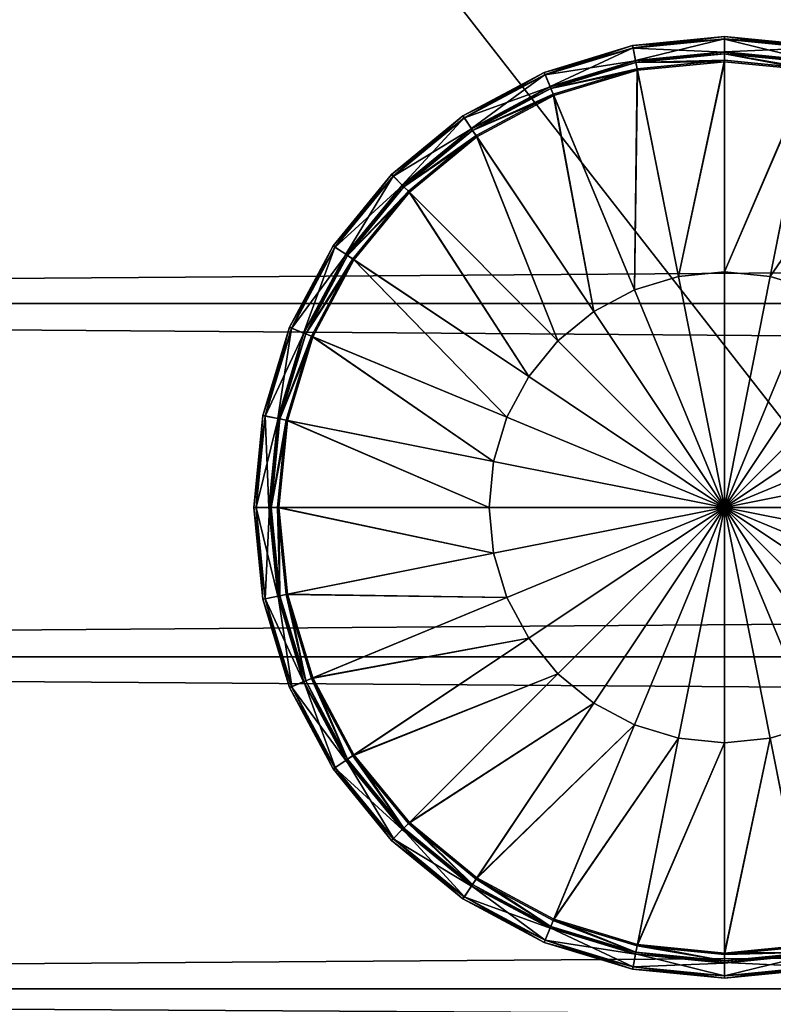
# Model space of a CAD drawing. Header units: millimetres. Extents: x -1220 to 1220, y -575 to 575.
# Tile 60 of 144: x -747 to -734, y 403 to 420. Entities that reach past the tile are written whole.
import ezdxf

# ---------------------------------------------------------------- set-up
doc = ezdxf.new("R2010")
doc.units = ezdxf.units.MM
doc.layers.get('0').update_dxf_attribs({"true_color": 0x5890e1})

msp = doc.modelspace()

# ---------------------------------------------------------------- meshes
at = {"color": 221, "true_color": 0xe5a6d7}
mesh = msp.add_polyface(dxfattribs=at)
corners = [(-410.562, 498.085, 720.889), (-410.25, 498.082, 720.701), (-410.25, 498.526, 720.701), (-410, 0, 711.949), (-410.062, 0, 711.512), (-410.062, 520.874, 711.512), (-410, 520.843, 711.949), (-410.25, 0, 711.199), (-410.25, 520.896, 711.199), (-410.562, 496.539, 720.889), (-411, 496.54, 720.951), (-411, 0, 720.951), (-410.25, 496.536, 720.701), (-410.562, 0, 720.889), (-410, 498.07, 719.951), (-410.062, 498.077, 720.389), (-410.062, 496.531, 720.389), (-410, 496.524, 719.951), (-818.184, 496.54, 720.951), (-411.814, 496.54, 720.951), (-411.814, 498.086, 720.951), (-411.227, 498.086, 720.951), (-411.227, 496.54, 720.951), (-411, 498.086, 720.951), (-410, 498.514, 719.951), (-410.062, 498.521, 720.389), (-410.062, 0, 720.389), (-410.25, 0, 720.701), (-818.183, 0, 720.951), (-411.814, 0, 720.951), (-411.227, 0, 720.951), (-411.227, 520.914, 710.949), (-411, 520.914, 710.949), (-411, 0, 710.949), (-411.227, 0, 710.949), (-410.562, 520.909, 711.012), (-410.562, 0, 711.012), (-818.184, 520.914, 710.949), (-411.814, 520.914, 710.949), (-411.814, 0, 710.949), (-410, 501.429, 719.803), (-410, 523.913, 716.51), (-410, 523.535, 712.035)]
mesh.append_faces([[corners[k] for k in face] for face in [(40, 14, 3), (41, 40, 3), (42, 41, 3)]], dxfattribs={"vtx0": -1, "vtx1": -1, "vtx2": -1, "color": 221})
mesh.append_faces([[corners[k] for k in face] for face in [(42, 3, 6)]], dxfattribs={"vtx0": -1, "vtx2": -1, "color": 221})
mesh.append_faces([[corners[k] for k in face] for face in [(14, 17, 3)]], dxfattribs={"vtx1": -1, "vtx2": -1, "color": 221})
mesh.append_faces([[corners[k] for k in face] for face in [(0, 1, 2), (3, 4, 5), (5, 6, 3), (4, 7, 8), (8, 5, 4), (9, 10, 11), (12, 9, 13), (14, 15, 16), (16, 17, 14), (15, 1, 12), (12, 16, 15), (18, 19, 20), (21, 20, 19), (19, 22, 21), (23, 21, 22), (22, 10, 23), (10, 9, 0), (0, 23, 10), (9, 12, 1), (1, 0, 9), (15, 14, 24), (1, 15, 25), (17, 16, 26), (16, 12, 27), (19, 18, 28), (22, 19, 29), (10, 22, 30), (31, 32, 33), (33, 34, 31), (32, 35, 36), (36, 33, 32), (35, 8, 7), (7, 36, 35), (37, 38, 39), (38, 31, 34), (34, 39, 38)]], dxfattribs={"vtx2": -1, "color": 221})
mesh = msp.add_polyface(dxfattribs=at)
corners = [(-820, 498.514, 719.951), (-820, 498.07, 719.951), (-819.937, 498.077, 720.389), (-819.937, 498.521, 720.389), (-819.75, 498.082, 720.701), (-819, 0, 710.949), (-819.437, 0, 711.012), (-819.437, 520.909, 711.012), (-819, 520.914, 710.949), (-819.75, 0, 711.199), (-819.75, 520.896, 711.199), (-819.937, 496.531, 720.389), (-820, 496.524, 719.951), (-820, 0, 719.951), (-819.75, 496.536, 720.701), (-819.937, 0, 720.389), (-818.739, 498.086, 720.951), (-819, 498.086, 720.951), (-819, 496.54, 720.951), (-818.739, 496.54, 720.951), (-819.437, 498.085, 720.889), (-819.437, 496.539, 720.889), (-411.814, 498.086, 720.951), (-818.184, 498.086, 720.951), (-818.184, 496.54, 720.951), (-818.739, 498.53, 720.951), (-819, 498.53, 720.951), (-819.75, 498.526, 720.701), (-820, 520.843, 711.949), (-820, 0, 711.949), (-819, 0, 720.951), (-819.437, 0, 720.889), (-819.75, 0, 720.701), (-818.739, 0, 720.951), (-819.937, 520.874, 711.512), (-819.937, 0, 711.512), (-818.739, 520.914, 710.949), (-818.184, 520.914, 710.949), (-818.183, 0, 710.949), (-818.739, 0, 710.949), (-411.814, 0, 710.949), (-820, 499.497, 719.921), (-820, 522.53, 711.949)]
mesh.append_faces([[corners[k] for k in face] for face in [(13, 28, 29)]], dxfattribs={"vtx0": -1, "color": 221})
mesh.append_faces([[corners[k] for k in face] for face in [(13, 42, 28)]], dxfattribs={"vtx0": -1, "vtx2": -1, "color": 221})
mesh.append_faces([[corners[k] for k in face] for face in [(12, 1, 41), (13, 12, 42)]], dxfattribs={"vtx1": -1, "vtx2": -1, "color": 221})
mesh.append_faces([[corners[k] for k in face] for face in [(0, 1, 2), (3, 2, 4), (5, 6, 7), (7, 8, 5), (6, 9, 10), (10, 7, 6), (11, 12, 13), (14, 11, 15), (16, 17, 18), (18, 19, 16), (17, 20, 21), (21, 18, 17), (20, 4, 14), (14, 21, 20), (22, 23, 24), (23, 16, 19), (19, 24, 23), (1, 12, 11), (11, 2, 1), (2, 11, 14), (14, 4, 2), (17, 16, 25), (20, 17, 26), (27, 4, 20), (19, 18, 30), (18, 21, 31), (21, 14, 32), (24, 19, 33), (28, 34, 35), (35, 29, 28), (34, 10, 9), (9, 35, 34), (36, 37, 38), (38, 39, 36), (8, 36, 39), (39, 5, 8), (40, 38, 37)]], dxfattribs={"vtx2": -1, "color": 221})
at = {"color": 196, "true_color": 0x390888}
mesh = msp.add_polyface(dxfattribs=at)
corners = [(0, 0, 698.95), (-1178, 0, 698.95), (-1178, 483.003, 698.95), (0, 483.003, 698.95), (0, 503.003, 710.951), (-1178, 503.003, 710.951), (-1178, 487.003, 710.951), (0, 487.003, 710.951), (0, 505.003, 700.95), (-1178, 505.003, 700.95), (-1178, 505.003, 708.951), (0, 505.003, 708.951), (0, 503.003, 698.95), (0, 487.003, 698.95), (-1178, 487.003, 698.95), (-1178, 503.003, 698.95), (0, 0, 710.951), (0, 483.003, 710.951), (-1178, 483.003, 710.951), (-1178, 0, 710.951), (-1178, 484.003, 698.95), (0, 484.003, 698.95), (-1178, 485.003, 698.95), (0, 485.003, 698.95), (0, 503.878, 710.826), (-1178, 503.878, 710.826), (0, 504.503, 710.451), (-1178, 504.503, 710.451), (-1178, 486.003, 710.951), (0, 486.003, 710.951), (-1178, 485.003, 710.951), (0, 485.003, 710.951), (0, 504.878, 700.075), (-1178, 504.878, 700.075), (0, 504.503, 699.45), (-1178, 504.503, 699.45), (-1178, 504.878, 709.826), (0, 504.878, 709.826), (-1178.964, 504.914, 708.951), (-1178, 503.878, 699.075), (0, 503.878, 699.075), (0, 486.003, 698.95), (-1178, 486.003, 698.95), (0, 484.003, 710.951), (-1178, 484.003, 710.951)]
mesh.append_faces([[corners[k] for k in face] for face in [(0, 1, 2), (2, 3, 0), (4, 5, 6), (6, 7, 4), (8, 9, 10), (10, 11, 8), (12, 13, 14), (14, 15, 12), (16, 17, 18), (18, 19, 16), (2, 20, 21), (21, 3, 2), (20, 22, 23), (23, 21, 20), (4, 24, 25), (25, 5, 4), (24, 26, 27), (27, 25, 24), (6, 28, 29), (29, 7, 6), (28, 30, 31), (31, 29, 28), (8, 32, 33), (33, 9, 8), (32, 34, 35), (35, 33, 32), (10, 36, 37), (37, 11, 10), (36, 27, 26), (26, 37, 36), (38, 10, 9), (15, 39, 40), (40, 12, 15), (39, 35, 34), (34, 40, 39), (13, 41, 42), (42, 14, 13), (41, 23, 22), (22, 42, 41), (17, 43, 44), (44, 18, 17), (43, 31, 30), (30, 44, 43)]], dxfattribs={"vtx2": -1, "color": 196})
at = {"color": 221, "true_color": 0xe5a6d7}
mesh = msp.add_polyface(dxfattribs=at)
corners = [(-818.739, 0, 720.951), (-819, 0, 720.951), (-819, -496.536, 720.951), (-819.437, 0, 720.889), (-819.437, -496.535, 720.889), (-819.75, 0, 720.701), (-819.75, -496.532, 720.701), (-410, 0, 719.951), (-410.062, 0, 720.389), (-410.062, -496.527, 720.389), (-410.25, 0, 720.701), (-410.25, -496.532, 720.701), (-411.814, 0, 720.951), (-818.183, 0, 720.951), (-818.183, -496.536, 720.951), (-818.739, -496.536, 720.951), (-411.227, 0, 720.951), (-411.814, -496.536, 720.951), (-411, 0, 720.951), (-411.227, -496.536, 720.951), (-411.227, 0, 710.949), (-411, 0, 710.949), (-411, -520.909, 710.949), (-410.562, 0, 711.012), (-410.562, -520.905, 711.012), (-410.25, 0, 711.199), (-410.25, -520.892, 711.199), (-820, 0, 711.949), (-819.937, 0, 711.512), (-819.937, -520.87, 711.512), (-819.75, 0, 711.199), (-819.75, -520.892, 711.199), (-818.739, 0, 710.949), (-818.183, 0, 710.949), (-818.184, -520.909, 710.949), (-819, 0, 710.949), (-818.739, -520.909, 710.949), (-411.814, 0, 710.949), (-411.814, -520.909, 710.949), (-410.562, 0, 720.889), (-410.562, 496.539, 720.889), (-410.25, 496.536, 720.701), (-820, 0, 719.951), (-819.937, 0, 720.389), (-819.937, 496.531, 720.389), (-819.75, 496.536, 720.701), (-410, -520.839, 711.949), (-410, 0, 711.949), (-818.739, 496.54, 720.951), (-819, 496.54, 720.951), (-819.437, 496.539, 720.889), (-410, 496.524, 719.951), (-410.062, 496.531, 720.389), (-411.814, 496.54, 720.951), (-818.184, 496.54, 720.951), (-411.227, 496.54, 720.951), (-411, 496.54, 720.951), (-819.437, 0, 711.012), (-819, -520.909, 710.949), (-819.437, -520.905, 711.012), (-410.062, 0, 711.512), (-410.062, -520.87, 711.512), (-411, -496.536, 720.951), (-410.562, -496.535, 720.889), (-820, -496.52, 719.951), (-819.937, -496.527, 720.389)]
mesh.append_faces([[corners[k] for k in face] for face in [(7, 46, 47)]], dxfattribs={"vtx0": -1, "color": 221})
mesh.append_faces([[corners[k] for k in face] for face in [(0, 1, 2), (1, 3, 4), (3, 5, 6), (7, 8, 9), (8, 10, 11), (12, 13, 14), (13, 0, 15), (16, 12, 17), (18, 16, 19), (20, 21, 22), (21, 23, 24), (23, 25, 26), (27, 28, 29), (28, 30, 31), (32, 33, 34), (35, 32, 36), (33, 37, 38), (18, 39, 40), (39, 10, 41), (42, 43, 44), (43, 5, 45), (1, 0, 48), (3, 1, 49), (5, 3, 50), (8, 7, 51), (10, 8, 52), (13, 12, 53), (0, 13, 54), (12, 16, 55), (16, 18, 56), (57, 35, 58), (30, 57, 59), (60, 47, 46), (25, 60, 61), (39, 18, 62), (10, 39, 63), (43, 42, 64), (5, 43, 65), (64, 42, 27), (51, 7, 47)]], dxfattribs={"vtx2": -1, "color": 221})
at = {"color": 196, "true_color": 0x390888}
mesh = msp.add_polyface(dxfattribs=at)
corners = [(-864.268, -2.605, 184.421), (-864.268, 2.605, 184.421), (0, 2.605, 184.421), (-864.268, 7.5, 182.639), (0, 7.5, 182.639), (-864.268, 11.491, 179.291), (0, 11.491, 179.291), (-864.268, 14.095, 174.779), (0, 14.095, 174.779), (-864.268, 15, 169.649), (0, 15, 169.649), (-864.268, 14.095, 164.519), (0, 14.095, 164.519), (-864.268, 11.491, 160.007), (0, 11.491, 160.007), (-864.268, 7.5, 156.658), (0, 7.5, 156.658), (-864.268, 2.605, 154.877), (0, 2.605, 154.877), (-808.058, 394.469, 680.709), (-808.058, 395.524, 686.694), (0, 395.524, 686.694), (-808.058, 425.375, 691.957), (-808.058, 428.414, 686.694), (0, 428.414, 686.694), (-808.058, 429.469, 680.709), (0, 429.469, 680.709), (-808.058, 428.414, 674.723), (0, 428.414, 674.723), (-808.058, 425.375, 669.46), (0, 425.375, 669.46), (-816.692, 394.469, 680.709), (-808.058, 398.563, 691.957), (-816.692, 395.524, 686.694), (-816.692, 398.563, 691.957), (-816.692, 403.219, 695.864), (-808.058, 403.219, 695.864), (-808.058, 408.93, 697.943), (-808.058, 415.008, 697.943), (-816.692, 408.93, 697.943), (-816.692, 415.008, 697.943), (-816.692, 420.719, 695.864), (-808.058, 420.719, 695.864), (-816.692, 425.375, 691.957), (-816.691, 428.414, 686.694), (-816.692, 429.469, 680.709), (-816.691, 428.414, 674.723), (-816.692, 425.375, 669.46), (-816.692, 420.719, 665.553), (-808.058, 420.719, 665.553), (-816.692, 415.008, 663.475), (-808.058, 415.008, 663.475), (-808.058, 408.93, 663.475), (-808.058, 403.219, 665.553), (-816.692, 408.93, 663.475), (-816.692, 403.219, 665.553), (-816.692, 398.563, 669.46), (-808.058, 398.563, 669.46), (-808.058, 395.524, 674.723), (-816.692, 395.524, 674.723)]
mesh.append_faces([[corners[k] for k in face] for face in [(0, 1, 2), (1, 3, 4), (3, 5, 6), (5, 7, 8), (7, 9, 10), (9, 11, 12), (11, 13, 14), (13, 15, 16), (15, 17, 18), (19, 20, 21), (22, 23, 24), (23, 25, 26), (25, 27, 28), (27, 29, 30), (20, 19, 31), (32, 20, 33), (34, 35, 36), (36, 32, 34), (37, 36, 35), (38, 37, 39), (40, 41, 42), (42, 38, 40), (41, 43, 22), (22, 42, 41), (43, 44, 23), (23, 22, 43), (25, 23, 44), (27, 25, 45), (46, 47, 29), (29, 27, 46), (47, 48, 49), (49, 29, 47), (48, 50, 51), (51, 49, 48), (52, 51, 50), (53, 52, 54), (55, 56, 57), (57, 53, 55), (58, 57, 56), (19, 58, 59)]], dxfattribs={"vtx2": -1, "color": 196})
mesh = msp.add_polyface(dxfattribs=at)
corners = [(0, 7.5, 182.639), (0, 2.605, 184.421), (-864.268, 2.605, 184.421), (0, 11.491, 179.291), (-864.268, 7.5, 182.639), (0, 14.095, 174.779), (-864.268, 11.491, 179.291), (0, 15, 169.649), (-864.268, 14.095, 174.779), (0, 14.095, 164.519), (-864.268, 15, 169.649), (0, 11.491, 160.007), (-864.268, 14.095, 164.519), (0, 7.5, 156.658), (-864.268, 11.491, 160.007), (0, 2.605, 154.877), (-864.268, 7.5, 156.658), (0, -2.605, 154.877), (-864.268, 2.605, 154.877), (0, 395.524, 686.694), (0, 394.469, 680.709), (-808.058, 394.469, 680.709), (-808.058, 395.524, 686.694), (-808.058, 398.563, 691.957), (0, 398.563, 691.957), (-808.058, 403.219, 695.864), (0, 403.219, 695.864), (-808.058, 408.93, 697.943), (0, 408.93, 697.943), (-808.058, 415.008, 697.943), (0, 415.008, 697.943), (-808.058, 420.719, 695.864), (0, 420.719, 695.864), (-808.058, 425.375, 691.957), (0, 425.375, 691.957), (0, 428.414, 686.694), (0, 429.469, 680.709), (-808.058, 428.414, 686.694), (0, 428.414, 674.723), (-808.058, 429.469, 680.709), (0, 425.375, 669.46), (-808.058, 428.414, 674.723), (-808.058, 425.375, 669.46), (-808.058, 420.719, 665.553), (0, 420.719, 665.553), (-808.058, 415.008, 663.475), (0, 415.008, 663.475), (-808.058, 408.93, 663.475), (0, 408.93, 663.475), (-808.058, 403.219, 665.553), (0, 403.219, 665.553), (-808.058, 398.563, 669.46), (0, 398.563, 669.46), (-808.058, 395.524, 674.723), (0, 395.524, 674.723)]
mesh.append_faces([[corners[k] for k in face] for face in [(0, 1, 2), (3, 0, 4), (5, 3, 6), (7, 5, 8), (9, 7, 10), (11, 9, 12), (13, 11, 14), (15, 13, 16), (17, 15, 18), (19, 20, 21), (22, 23, 24), (24, 19, 22), (23, 25, 26), (26, 24, 23), (25, 27, 28), (28, 26, 25), (27, 29, 30), (30, 28, 27), (29, 31, 32), (32, 30, 29), (31, 33, 34), (34, 32, 31), (35, 34, 33), (36, 35, 37), (38, 36, 39), (40, 38, 41), (42, 43, 44), (44, 40, 42), (43, 45, 46), (46, 44, 43), (45, 47, 48), (48, 46, 45), (47, 49, 50), (50, 48, 47), (49, 51, 52), (52, 50, 49), (51, 53, 54), (54, 52, 51), (53, 21, 20), (20, 54, 53)]], dxfattribs={"vtx2": -1, "color": 196})
at = {"color": 31, "true_color": 0xe4b899}
mesh = msp.add_polyface(dxfattribs=at)
corners = [(-735.79, 415.471, 697.35), (-736.5, 419.041, 697.35), (-735, 419.189, 697.35), (-735, 415.548, 697.35), (-736.549, 415.24, 697.35), (-737.943, 418.604, 697.35), (-737.249, 414.866, 697.35), (-739.272, 417.893, 697.35), (-736.58, 419.442, 697.65), (-736.58, 419.442, 697.708), (-735, 419.598, 697.708), (-735, 419.598, 697.65), (-738.099, 418.981, 697.65), (-738.099, 418.981, 697.708), (-736.521, 419.148, 698.97), (-736.495, 419.017, 698.97), (-735, 419.164, 698.97), (-735, 419.297, 698.97), (-737.984, 418.704, 698.97), (-737.933, 418.581, 698.97), (-739.332, 417.983, 698.97), (-736.527, 419.178, 697.381), (-735, 419.328, 697.381), (-735, 419.297, 697.35), (-736.521, 419.148, 697.35), (-737.996, 418.732, 697.381), (-737.984, 418.704, 697.35), (-736.572, 419.403, 698.709), (-735, 419.558, 698.709), (-735, 419.598, 698.67), (-736.58, 419.442, 698.67), (-738.084, 418.944, 698.709), (-738.099, 418.981, 698.67), (-735.79, 415.471, 698.97), (-735, 415.548, 698.97), (-736.549, 415.24, 698.97), (-739.258, 417.873, 698.97), (-737.249, 414.866, 698.97), (-735, 419.335, 698.932), (-736.528, 419.184, 698.932), (-737.998, 418.739, 698.932), (-735, 419.598, 698.598), (-736.58, 419.442, 698.598), (-738.099, 418.981, 698.598), (-735, 419.553, 697.606), (-736.571, 419.398, 697.606), (-738.082, 418.94, 697.606), (-739.332, 417.983, 697.35)]
mesh.append_faces([[corners[k] for k in face] for face in [(0, 1, 2), (2, 3, 0), (4, 5, 1), (1, 0, 4), (6, 7, 5), (8, 9, 10), (10, 11, 8), (12, 13, 9), (9, 8, 12), (14, 15, 16), (16, 17, 14), (18, 19, 15), (15, 14, 18), (19, 18, 20), (21, 22, 23), (23, 24, 21), (25, 21, 24), (24, 26, 25), (27, 28, 29), (29, 30, 27), (31, 27, 30), (30, 32, 31), (33, 34, 16), (16, 15, 33), (35, 33, 15), (15, 19, 35), (19, 36, 37), (14, 17, 38), (38, 39, 14), (18, 14, 39), (39, 40, 18), (39, 38, 28), (28, 27, 39), (40, 39, 27), (27, 31, 40), (30, 29, 41), (41, 42, 30), (32, 30, 42), (42, 43, 32), (42, 41, 10), (10, 9, 42), (43, 42, 9), (9, 13, 43), (8, 11, 44), (44, 45, 8), (12, 8, 45), (45, 46, 12), (45, 44, 22), (22, 21, 45), (46, 45, 21), (21, 25, 46), (24, 23, 2), (2, 1, 24), (26, 24, 1), (1, 5, 26), (47, 26, 5)]], dxfattribs={"vtx2": -1, "color": 31})
mesh = msp.add_polyface(dxfattribs=at)
corners = [(-733.45, 415.24, 697.35), (-732.057, 418.604, 697.35), (-730.727, 417.893, 697.35), (-734.21, 415.471, 697.35), (-733.5, 419.041, 697.35), (-735, 415.548, 697.35), (-735, 419.189, 697.35), (-733.42, 419.442, 697.65), (-733.42, 419.442, 697.708), (-731.901, 418.981, 697.708), (-731.901, 418.981, 697.65), (-735, 419.598, 697.65), (-735, 419.598, 697.708), (-732.016, 418.704, 698.97), (-732.066, 418.581, 698.97), (-730.741, 417.873, 698.97), (-733.478, 419.148, 698.97), (-733.504, 419.017, 698.97), (-735, 419.297, 698.97), (-735, 419.164, 698.97), (-733.472, 419.178, 697.381), (-732.004, 418.732, 697.381), (-732.016, 418.704, 697.35), (-733.478, 419.148, 697.35), (-735, 419.328, 697.381), (-735, 419.297, 697.35), (-733.428, 419.403, 698.709), (-731.916, 418.944, 698.709), (-731.901, 418.981, 698.67), (-733.42, 419.442, 698.67), (-735, 419.558, 698.709), (-735, 419.598, 698.67), (-733.45, 415.24, 698.97), (-734.21, 415.471, 698.97), (-735, 415.548, 698.97), (-732.001, 418.739, 698.932), (-733.471, 419.184, 698.932), (-735, 419.335, 698.932), (-731.901, 418.981, 698.598), (-733.42, 419.442, 698.598), (-735, 419.598, 698.598), (-731.918, 418.94, 697.606), (-733.429, 419.398, 697.606), (-735, 419.553, 697.606)]
mesh.append_faces([[corners[k] for k in face] for face in [(0, 1, 2), (3, 4, 1), (1, 0, 3), (5, 6, 4), (4, 3, 5), (7, 8, 9), (9, 10, 7), (11, 12, 8), (8, 7, 11), (13, 14, 15), (16, 17, 14), (14, 13, 16), (18, 19, 17), (17, 16, 18), (20, 21, 22), (22, 23, 20), (24, 20, 23), (23, 25, 24), (26, 27, 28), (28, 29, 26), (30, 26, 29), (29, 31, 30), (15, 14, 32), (33, 32, 14), (14, 17, 33), (34, 33, 17), (17, 19, 34), (16, 13, 35), (35, 36, 16), (18, 16, 36), (36, 37, 18), (36, 35, 27), (27, 26, 36), (37, 36, 26), (26, 30, 37), (29, 28, 38), (38, 39, 29), (31, 29, 39), (39, 40, 31), (39, 38, 9), (9, 8, 39), (40, 39, 8), (8, 12, 40), (7, 10, 41), (41, 42, 7), (11, 7, 42), (42, 43, 11), (42, 41, 21), (21, 20, 42), (43, 42, 20), (20, 24, 43), (2, 1, 22), (23, 22, 1), (1, 4, 23), (25, 23, 4), (4, 6, 25)]], dxfattribs={"vtx2": -1, "color": 31})
mesh = msp.add_polyface(dxfattribs=at)
corners = [(-739.499, 418.233, 697.65), (-739.499, 418.233, 697.708), (-738.099, 418.981, 697.708), (-738.099, 418.981, 697.65), (-740.726, 417.226, 697.65), (-740.726, 417.226, 697.708), (-741.733, 415.998, 697.65), (-741.733, 415.998, 697.708), (-739.332, 417.983, 698.97), (-739.258, 417.873, 698.97), (-737.933, 418.581, 698.97), (-740.514, 417.013, 698.97), (-740.42, 416.919, 698.97), (-741.484, 415.832, 698.97), (-739.349, 418.009, 697.381), (-737.996, 418.732, 697.381), (-737.984, 418.704, 697.35), (-739.332, 417.983, 697.35), (-740.536, 417.035, 697.381), (-740.514, 417.013, 697.35), (-741.509, 415.849, 697.381), (-739.477, 418.2, 698.709), (-738.084, 418.944, 698.709), (-738.099, 418.981, 698.67), (-739.499, 418.233, 698.67), (-740.698, 417.197, 698.709), (-740.726, 417.226, 698.67), (-741.7, 415.976, 698.709), (-737.984, 418.704, 698.97), (-737.998, 418.739, 698.932), (-739.353, 418.014, 698.932), (-740.541, 417.04, 698.932), (-741.515, 415.853, 698.932), (-738.099, 418.981, 698.598), (-739.499, 418.233, 698.598), (-740.726, 417.226, 698.598), (-741.733, 415.998, 698.67), (-741.733, 415.998, 698.598), (-738.082, 418.94, 697.606), (-739.474, 418.196, 697.606), (-740.695, 417.194, 697.606), (-741.696, 415.974, 697.606), (-737.943, 418.604, 697.35), (-739.272, 417.893, 697.35), (-740.437, 416.937, 697.35), (-741.484, 415.832, 697.35)]
mesh.append_faces([[corners[k] for k in face] for face in [(0, 1, 2), (2, 3, 0), (4, 5, 1), (1, 0, 4), (6, 7, 5), (5, 4, 6), (8, 9, 10), (11, 12, 9), (9, 8, 11), (12, 11, 13), (14, 15, 16), (16, 17, 14), (18, 14, 17), (17, 19, 18), (20, 18, 19), (21, 22, 23), (23, 24, 21), (25, 21, 24), (24, 26, 25), (27, 25, 26), (8, 28, 29), (29, 30, 8), (11, 8, 30), (30, 31, 11), (13, 11, 31), (30, 29, 22), (22, 21, 30), (31, 30, 21), (21, 25, 31), (32, 31, 25), (24, 23, 33), (33, 34, 24), (26, 24, 34), (34, 35, 26), (36, 26, 35), (35, 37, 36), (34, 33, 2), (2, 1, 34), (35, 34, 1), (1, 5, 35), (37, 35, 5), (5, 7, 37), (0, 3, 38), (38, 39, 0), (4, 0, 39), (39, 40, 4), (6, 4, 40), (39, 38, 15), (15, 14, 39), (40, 39, 14), (14, 18, 40), (41, 40, 18), (42, 43, 17), (19, 17, 43), (43, 44, 19), (45, 19, 44)]], dxfattribs={"vtx2": -1, "color": 31})
mesh = msp.add_polyface(dxfattribs=at)
corners = [(-735, 411.499, 697.35), (-735.79, 415.471, 697.35), (-735, 415.548, 697.35), (-736.549, 415.24, 697.35), (-737.249, 414.866, 697.35), (-737.863, 414.362, 697.35), (-738.366, 413.749, 697.35), (-738.741, 413.049, 697.35), (-738.971, 412.289, 697.35), (-739.049, 411.499, 697.35), (-737.943, 418.604, 697.35), (-740.437, 416.937, 697.35), (-739.272, 417.893, 697.35), (-741.394, 415.771, 697.35), (-742.104, 414.442, 697.35), (-742.542, 412.999, 697.35), (-742.69, 411.499, 697.35), (-741.484, 415.832, 698.97), (-741.373, 415.758, 698.97), (-740.42, 416.919, 698.97), (-742.204, 414.483, 698.97), (-742.082, 414.433, 698.97), (-735, 411.499, 698.97), (-735, 415.548, 698.97), (-735.79, 415.471, 698.97), (-736.549, 415.24, 698.97), (-737.249, 414.866, 698.97), (-737.863, 414.362, 698.97), (-738.366, 413.749, 698.97), (-738.741, 413.049, 698.97), (-738.971, 412.289, 698.97), (-739.049, 411.499, 698.97), (-740.514, 417.013, 697.35), (-741.484, 415.832, 697.35), (-741.509, 415.849, 697.381), (-742.233, 414.495, 697.381), (-740.726, 417.226, 698.67), (-741.733, 415.998, 698.67), (-741.7, 415.976, 698.709), (-742.445, 414.583, 698.709), (-737.933, 418.581, 698.97), (-739.258, 417.873, 698.97), (-742.518, 412.995, 698.97), (-742.665, 411.499, 698.97), (-740.541, 417.04, 698.932), (-741.515, 415.853, 698.932), (-740.698, 417.197, 698.709), (-742.239, 414.498, 698.932), (-740.695, 417.194, 697.606), (-741.696, 415.974, 697.606), (-741.733, 415.998, 697.65), (-742.482, 414.598, 697.65), (-740.536, 417.035, 697.381), (-742.44, 414.581, 697.606), (-742.204, 414.483, 697.35)]
mesh.append_faces([[corners[k] for k in face] for face in [(0, 1, 2), (0, 3, 1), (0, 4, 3), (0, 5, 4), (0, 6, 5), (0, 7, 6), (0, 8, 7), (0, 9, 8), (22, 23, 24), (22, 24, 25), (22, 25, 26), (22, 26, 27), (22, 27, 28), (22, 28, 29), (22, 29, 30), (22, 30, 31)]], dxfattribs={"color": 31})
mesh.append_faces([[corners[k] for k in face] for face in [(10, 3, 4), (5, 11, 12), (12, 4, 5), (6, 13, 11), (11, 5, 6), (7, 14, 13), (13, 6, 7), (8, 15, 14), (14, 7, 8), (9, 16, 15), (15, 8, 9), (17, 18, 19), (20, 21, 18), (18, 17, 20), (32, 33, 34), (35, 34, 33), (36, 37, 38), (39, 38, 37), (26, 25, 40), (27, 26, 41), (41, 19, 27), (28, 27, 19), (19, 18, 28), (29, 28, 18), (18, 21, 29), (30, 29, 21), (21, 42, 30), (31, 30, 42), (42, 43, 31), (44, 45, 17), (20, 17, 45), (46, 38, 45), (47, 45, 38), (48, 49, 50), (51, 50, 49), (52, 34, 49), (53, 49, 34), (11, 13, 33), (54, 33, 13), (13, 14, 54)]], dxfattribs={"vtx2": -1, "color": 31})
mesh = msp.add_polyface(dxfattribs=at)
corners = [(-735, 411.499, 697.35), (-731.028, 412.289, 697.35), (-730.951, 411.499, 697.35), (-731.259, 413.049, 697.35), (-731.633, 413.749, 697.35), (-732.137, 414.362, 697.35), (-732.75, 414.866, 697.35), (-733.45, 415.24, 697.35), (-734.21, 415.471, 697.35), (-735, 415.548, 697.35), (-727.458, 412.999, 697.35), (-727.31, 411.499, 697.35), (-727.895, 414.442, 697.35), (-728.606, 415.771, 697.35), (-729.562, 416.937, 697.35), (-730.727, 417.893, 697.35), (-728.266, 415.998, 697.708), (-728.266, 415.998, 697.65), (-729.273, 417.226, 697.65), (-728.516, 415.832, 698.97), (-728.626, 415.758, 698.97), (-727.918, 414.433, 698.97), (-727.795, 414.483, 698.97), (-729.485, 417.013, 698.97), (-735, 411.499, 698.97), (-730.951, 411.499, 698.97), (-731.028, 412.289, 698.97), (-731.259, 413.049, 698.97), (-731.633, 413.749, 698.97), (-732.137, 414.362, 698.97), (-732.75, 414.866, 698.97), (-733.45, 415.24, 698.97), (-734.21, 415.471, 698.97), (-735, 415.548, 698.97), (-727.795, 414.483, 697.35), (-728.516, 415.832, 697.35), (-728.49, 415.849, 697.381), (-729.464, 417.035, 697.381), (-727.518, 414.598, 698.67), (-728.266, 415.998, 698.67), (-728.299, 415.976, 698.709), (-729.302, 417.197, 698.709), (-727.334, 411.499, 698.97), (-727.482, 412.995, 698.97), (-729.58, 416.919, 698.97), (-730.741, 417.873, 698.97), (-727.76, 414.498, 698.932), (-728.484, 415.853, 698.932), (-727.555, 414.583, 698.709), (-729.459, 417.04, 698.932), (-729.273, 417.226, 698.67), (-728.266, 415.998, 698.598), (-727.559, 414.581, 697.606), (-728.303, 415.974, 697.606), (-727.767, 414.495, 697.381), (-729.305, 417.194, 697.606), (-729.485, 417.013, 697.35)]
mesh.append_faces([[corners[k] for k in face] for face in [(0, 1, 2), (0, 3, 1), (0, 4, 3), (0, 5, 4), (0, 6, 5), (0, 7, 6), (0, 8, 7), (0, 9, 8), (24, 25, 26), (24, 26, 27), (24, 27, 28), (24, 28, 29), (24, 29, 30), (24, 30, 31), (24, 31, 32), (24, 32, 33)]], dxfattribs={"color": 31})
mesh.append_faces([[corners[k] for k in face] for face in [(1, 10, 11), (11, 2, 1), (3, 12, 10), (10, 1, 3), (4, 13, 12), (12, 3, 4), (5, 14, 13), (13, 4, 5), (14, 5, 6), (15, 6, 7), (16, 17, 18), (19, 20, 21), (21, 22, 19), (20, 19, 23), (34, 35, 36), (37, 36, 35), (38, 39, 40), (41, 40, 39), (26, 25, 42), (42, 43, 26), (27, 26, 43), (43, 21, 27), (28, 27, 21), (21, 20, 28), (29, 28, 20), (20, 44, 29), (30, 29, 44), (31, 30, 45), (46, 47, 19), (23, 19, 47), (48, 40, 47), (49, 47, 40), (50, 39, 51), (52, 53, 17), (18, 17, 53), (54, 36, 53), (55, 53, 36), (35, 34, 12), (12, 13, 35), (56, 35, 13)]], dxfattribs={"vtx2": -1, "color": 31})
mesh = msp.add_polyface(dxfattribs=at)
corners = [(-742.482, 414.598, 697.65), (-742.482, 414.598, 697.708), (-741.733, 415.998, 697.708), (-741.733, 415.998, 697.65), (-742.943, 413.079, 697.65), (-742.943, 413.079, 697.708), (-743.098, 411.499, 697.65), (-743.098, 411.499, 697.708), (-742.648, 413.021, 698.97), (-742.518, 412.995, 698.97), (-742.082, 414.433, 698.97), (-742.204, 414.483, 698.97), (-742.798, 411.499, 698.97), (-742.665, 411.499, 698.97), (-741.484, 415.832, 697.35), (-742.204, 414.483, 697.35), (-742.233, 414.495, 697.381), (-742.678, 413.027, 697.381), (-742.648, 413.021, 697.35), (-742.828, 411.499, 697.381), (-742.798, 411.499, 697.35), (-741.733, 415.998, 698.67), (-742.482, 414.598, 698.67), (-742.445, 414.583, 698.709), (-742.903, 413.071, 698.709), (-742.943, 413.079, 698.67), (-743.058, 411.499, 698.709), (-743.098, 411.499, 698.67), (-741.515, 415.853, 698.932), (-742.239, 414.498, 698.932), (-742.685, 413.028, 698.932), (-742.836, 411.499, 698.932), (-741.7, 415.976, 698.709), (-741.733, 415.998, 698.598), (-742.482, 414.598, 698.598), (-742.943, 413.079, 698.598), (-743.098, 411.499, 698.598), (-741.696, 415.974, 697.606), (-742.44, 414.581, 697.606), (-742.899, 413.07, 697.606), (-743.054, 411.499, 697.606), (-741.509, 415.849, 697.381), (-742.104, 414.442, 697.35), (-742.542, 412.999, 697.35), (-742.69, 411.499, 697.35)]
mesh.append_faces([[corners[k] for k in face] for face in [(0, 1, 2), (2, 3, 0), (4, 5, 1), (1, 0, 4), (6, 7, 5), (5, 4, 6), (8, 9, 10), (10, 11, 8), (12, 13, 9), (9, 8, 12), (14, 15, 16), (17, 16, 15), (15, 18, 17), (19, 17, 18), (18, 20, 19), (21, 22, 23), (24, 23, 22), (22, 25, 24), (26, 24, 25), (25, 27, 26), (28, 29, 11), (8, 11, 29), (29, 30, 8), (12, 8, 30), (30, 31, 12), (32, 23, 29), (30, 29, 23), (23, 24, 30), (31, 30, 24), (24, 26, 31), (22, 21, 33), (33, 34, 22), (25, 22, 34), (34, 35, 25), (27, 25, 35), (35, 36, 27), (34, 33, 2), (2, 1, 34), (35, 34, 1), (1, 5, 35), (36, 35, 5), (5, 7, 36), (37, 38, 0), (4, 0, 38), (38, 39, 4), (6, 4, 39), (39, 40, 6), (41, 16, 38), (39, 38, 16), (16, 17, 39), (40, 39, 17), (17, 19, 40), (18, 15, 42), (42, 43, 18), (20, 18, 43), (43, 44, 20)]], dxfattribs={"vtx2": -1, "color": 31})
mesh = msp.add_polyface(dxfattribs=at)
corners = [(-742.943, 409.919, 697.65), (-742.943, 409.919, 697.708), (-743.098, 411.499, 697.708), (-743.098, 411.499, 697.65), (-742.482, 408.4, 697.65), (-742.482, 408.4, 697.708), (-741.733, 407, 697.65), (-741.733, 407, 697.708), (-742.648, 409.978, 698.97), (-742.518, 410.004, 698.97), (-742.665, 411.499, 698.97), (-742.798, 411.499, 698.97), (-742.204, 408.515, 698.97), (-742.082, 408.566, 698.97), (-742.678, 409.972, 697.381), (-742.828, 411.499, 697.381), (-742.798, 411.499, 697.35), (-742.648, 409.978, 697.35), (-742.233, 408.503, 697.381), (-742.204, 408.515, 697.35), (-741.509, 407.15, 697.381), (-742.903, 409.927, 698.709), (-743.058, 411.499, 698.709), (-743.098, 411.499, 698.67), (-742.943, 409.919, 698.67), (-742.445, 408.415, 698.709), (-742.482, 408.4, 698.67), (-741.7, 407.022, 698.709), (-742.836, 411.499, 698.932), (-742.685, 409.971, 698.932), (-742.239, 408.501, 698.932), (-741.484, 407.167, 698.97), (-741.515, 407.146, 698.932), (-743.098, 411.499, 698.598), (-742.943, 409.919, 698.598), (-742.482, 408.4, 698.598), (-741.733, 407, 698.67), (-741.733, 407, 698.598), (-743.054, 411.499, 697.606), (-742.899, 409.928, 697.606), (-742.44, 408.417, 697.606), (-741.696, 407.025, 697.606), (-742.69, 411.499, 697.35), (-742.542, 409.999, 697.35), (-742.104, 408.556, 697.35)]
mesh.append_faces([[corners[k] for k in face] for face in [(0, 1, 2), (2, 3, 0), (4, 5, 1), (1, 0, 4), (6, 7, 5), (5, 4, 6), (8, 9, 10), (10, 11, 8), (12, 13, 9), (9, 8, 12), (14, 15, 16), (16, 17, 14), (18, 14, 17), (17, 19, 18), (20, 18, 19), (21, 22, 23), (23, 24, 21), (25, 21, 24), (24, 26, 25), (27, 25, 26), (8, 11, 28), (28, 29, 8), (12, 8, 29), (29, 30, 12), (31, 12, 30), (29, 28, 22), (22, 21, 29), (30, 29, 21), (21, 25, 30), (32, 30, 25), (24, 23, 33), (33, 34, 24), (26, 24, 34), (34, 35, 26), (36, 26, 35), (35, 37, 36), (34, 33, 2), (2, 1, 34), (35, 34, 1), (1, 5, 35), (37, 35, 5), (5, 7, 37), (0, 3, 38), (38, 39, 0), (4, 0, 39), (39, 40, 4), (6, 4, 40), (39, 38, 15), (15, 14, 39), (40, 39, 14), (14, 18, 40), (41, 40, 18), (17, 16, 42), (42, 43, 17), (19, 17, 43), (43, 44, 19)]], dxfattribs={"vtx2": -1, "color": 31})
mesh = msp.add_polyface(dxfattribs=at)
corners = [(-735, 411.499, 697.35), (-738.971, 410.709, 697.35), (-739.049, 411.499, 697.35), (-738.741, 409.95, 697.35), (-738.366, 409.25, 697.35), (-737.863, 408.636, 697.35), (-737.249, 408.132, 697.35), (-736.549, 407.758, 697.35), (-735.79, 407.528, 697.35), (-735, 407.45, 697.35), (-742.542, 409.999, 697.35), (-742.69, 411.499, 697.35), (-742.104, 408.556, 697.35), (-741.394, 407.227, 697.35), (-740.437, 406.062, 697.35), (-739.272, 405.105, 697.35), (-741.484, 407.167, 698.97), (-741.373, 407.241, 698.97), (-742.082, 408.566, 698.97), (-742.204, 408.515, 698.97), (-740.514, 405.985, 698.97), (-735, 411.499, 698.97), (-739.049, 411.499, 698.97), (-738.971, 410.709, 698.97), (-738.741, 409.95, 698.97), (-738.366, 409.25, 698.97), (-737.863, 408.636, 698.97), (-737.249, 408.132, 698.97), (-736.549, 407.758, 698.97), (-735.79, 407.528, 698.97), (-735, 407.45, 698.97), (-742.204, 408.515, 697.35), (-741.484, 407.167, 697.35), (-741.509, 407.15, 697.381), (-740.536, 405.963, 697.381), (-742.482, 408.4, 698.67), (-741.733, 407, 698.67), (-741.7, 407.022, 698.709), (-740.698, 405.801, 698.709), (-742.665, 411.499, 698.97), (-742.518, 410.004, 698.97), (-740.42, 406.079, 698.97), (-739.258, 405.126, 698.97), (-742.239, 408.501, 698.932), (-741.515, 407.146, 698.932), (-742.445, 408.415, 698.709), (-740.541, 405.958, 698.932), (-740.726, 405.773, 698.67), (-741.733, 407, 698.598), (-740.726, 405.773, 698.598), (-741.733, 407, 697.708), (-742.44, 408.417, 697.606), (-741.696, 407.025, 697.606), (-741.733, 407, 697.65), (-740.726, 405.773, 697.65), (-742.233, 408.503, 697.381), (-740.695, 405.804, 697.606), (-740.514, 405.985, 697.35)]
mesh.append_faces([[corners[k] for k in face] for face in [(0, 1, 2), (0, 3, 1), (0, 4, 3), (0, 5, 4), (0, 6, 5), (0, 7, 6), (0, 8, 7), (0, 9, 8), (21, 22, 23), (21, 23, 24), (21, 24, 25), (21, 25, 26), (21, 26, 27), (21, 27, 28), (21, 28, 29), (21, 29, 30)]], dxfattribs={"color": 31})
mesh.append_faces([[corners[k] for k in face] for face in [(1, 10, 11), (11, 2, 1), (3, 12, 10), (10, 1, 3), (4, 13, 12), (12, 3, 4), (5, 14, 13), (13, 4, 5), (14, 5, 6), (15, 6, 7), (16, 17, 18), (18, 19, 16), (17, 16, 20), (31, 32, 33), (34, 33, 32), (35, 36, 37), (38, 37, 36), (23, 22, 39), (39, 40, 23), (24, 23, 40), (40, 18, 24), (25, 24, 18), (18, 17, 25), (26, 25, 17), (17, 41, 26), (27, 26, 41), (28, 27, 42), (43, 44, 16), (20, 16, 44), (45, 37, 44), (46, 44, 37), (47, 36, 48), (49, 48, 50), (51, 52, 53), (54, 53, 52), (55, 33, 52), (56, 52, 33), (32, 31, 12), (12, 13, 32), (57, 32, 13)]], dxfattribs={"vtx2": -1, "color": 31})
mesh = msp.add_polyface(dxfattribs=at)
corners = [(-735, 411.499, 697.35), (-734.21, 407.528, 697.35), (-735, 407.45, 697.35), (-733.45, 407.758, 697.35), (-732.75, 408.132, 697.35), (-732.137, 408.636, 697.35), (-731.633, 409.25, 697.35), (-731.259, 409.95, 697.35), (-731.028, 410.709, 697.35), (-730.951, 411.499, 697.35), (-732.057, 404.395, 697.35), (-729.562, 406.062, 697.35), (-730.727, 405.105, 697.35), (-728.606, 407.227, 697.35), (-727.895, 408.556, 697.35), (-727.458, 409.999, 697.35), (-727.31, 411.499, 697.35), (-728.516, 407.167, 698.97), (-728.626, 407.241, 698.97), (-729.58, 406.079, 698.97), (-727.795, 408.515, 698.97), (-727.918, 408.566, 698.97), (-735, 411.499, 698.97), (-735, 407.45, 698.97), (-734.21, 407.528, 698.97), (-733.45, 407.758, 698.97), (-732.75, 408.132, 698.97), (-732.137, 408.636, 698.97), (-731.633, 409.25, 698.97), (-731.259, 409.95, 698.97), (-731.028, 410.709, 698.97), (-730.951, 411.499, 698.97), (-729.485, 405.985, 697.35), (-728.516, 407.167, 697.35), (-728.49, 407.15, 697.381), (-727.767, 408.503, 697.381), (-729.273, 405.773, 698.67), (-728.266, 407, 698.67), (-728.299, 407.022, 698.709), (-727.555, 408.415, 698.709), (-732.066, 404.417, 698.97), (-730.741, 405.126, 698.97), (-727.482, 410.004, 698.97), (-727.334, 411.499, 698.97), (-729.459, 405.958, 698.932), (-728.484, 407.146, 698.932), (-729.302, 405.801, 698.709), (-727.76, 408.501, 698.932), (-729.305, 405.804, 697.606), (-728.303, 407.025, 697.606), (-728.266, 407, 697.65), (-727.518, 408.4, 697.65), (-729.464, 405.963, 697.381), (-727.559, 408.417, 697.606), (-727.795, 408.515, 697.35)]
mesh.append_faces([[corners[k] for k in face] for face in [(0, 1, 2), (0, 3, 1), (0, 4, 3), (0, 5, 4), (0, 6, 5), (0, 7, 6), (0, 8, 7), (0, 9, 8), (22, 23, 24), (22, 24, 25), (22, 25, 26), (22, 26, 27), (22, 27, 28), (22, 28, 29), (22, 29, 30), (22, 30, 31)]], dxfattribs={"color": 31})
mesh.append_faces([[corners[k] for k in face] for face in [(10, 3, 4), (5, 11, 12), (12, 4, 5), (6, 13, 11), (11, 5, 6), (7, 14, 13), (13, 6, 7), (8, 15, 14), (14, 7, 8), (9, 16, 15), (15, 8, 9), (17, 18, 19), (20, 21, 18), (18, 17, 20), (32, 33, 34), (35, 34, 33), (36, 37, 38), (39, 38, 37), (26, 25, 40), (27, 26, 41), (41, 19, 27), (28, 27, 19), (19, 18, 28), (29, 28, 18), (18, 21, 29), (30, 29, 21), (21, 42, 30), (31, 30, 42), (42, 43, 31), (44, 45, 17), (20, 17, 45), (46, 38, 45), (47, 45, 38), (48, 49, 50), (51, 50, 49), (52, 34, 49), (53, 49, 34), (11, 13, 33), (54, 33, 13), (13, 14, 54)]], dxfattribs={"vtx2": -1, "color": 31})
mesh = msp.add_polyface(dxfattribs=at)
corners = [(-737.249, 408.132, 697.35), (-739.272, 405.105, 697.35), (-740.437, 406.062, 697.35), (-740.726, 405.773, 697.65), (-740.726, 405.773, 697.708), (-741.733, 407, 697.708), (-741.733, 407, 697.65), (-739.499, 404.766, 697.65), (-739.499, 404.766, 697.708), (-738.099, 404.017, 697.65), (-738.099, 404.017, 697.708), (-740.514, 405.985, 698.97), (-740.42, 406.079, 698.97), (-741.373, 407.241, 698.97), (-739.332, 405.015, 698.97), (-739.258, 405.126, 698.97), (-737.984, 404.294, 698.97), (-741.484, 407.167, 697.35), (-740.514, 405.985, 697.35), (-740.536, 405.963, 697.381), (-739.349, 404.99, 697.381), (-739.332, 405.015, 697.35), (-737.996, 404.266, 697.381), (-737.984, 404.294, 697.35), (-741.733, 407, 698.67), (-740.726, 405.773, 698.67), (-740.698, 405.801, 698.709), (-739.477, 404.799, 698.709), (-739.499, 404.766, 698.67), (-738.084, 404.054, 698.709), (-738.099, 404.017, 698.67), (-737.249, 408.132, 698.97), (-741.515, 407.146, 698.932), (-740.541, 405.958, 698.932), (-739.353, 404.984, 698.932), (-737.998, 404.26, 698.932), (-741.7, 407.022, 698.709), (-741.733, 407, 698.598), (-740.726, 405.773, 698.598), (-739.499, 404.766, 698.598), (-738.099, 404.017, 698.598), (-741.696, 407.025, 697.606), (-740.695, 405.804, 697.606), (-739.474, 404.803, 697.606), (-738.082, 404.058, 697.606), (-741.509, 407.15, 697.381), (-741.394, 407.227, 697.35)]
mesh.append_faces([[corners[k] for k in face] for face in [(0, 1, 2), (3, 4, 5), (5, 6, 3), (7, 8, 4), (4, 3, 7), (9, 10, 8), (8, 7, 9), (11, 12, 13), (14, 15, 12), (12, 11, 14), (15, 14, 16), (17, 18, 19), (20, 19, 18), (18, 21, 20), (22, 20, 21), (21, 23, 22), (24, 25, 26), (27, 26, 25), (25, 28, 27), (29, 27, 28), (28, 30, 29), (12, 15, 31), (32, 33, 11), (14, 11, 33), (33, 34, 14), (16, 14, 34), (34, 35, 16), (36, 26, 33), (34, 33, 26), (26, 27, 34), (35, 34, 27), (27, 29, 35), (37, 38, 25), (28, 25, 38), (38, 39, 28), (30, 28, 39), (39, 40, 30), (5, 4, 38), (39, 38, 4), (4, 8, 39), (40, 39, 8), (8, 10, 40), (41, 42, 3), (7, 3, 42), (42, 43, 7), (9, 7, 43), (43, 44, 9), (45, 19, 42), (43, 42, 19), (19, 20, 43), (44, 43, 20), (20, 22, 44), (46, 2, 18), (21, 18, 2), (2, 1, 21), (23, 21, 1)]], dxfattribs={"vtx2": -1, "color": 31})
mesh = msp.add_polyface(dxfattribs=at)
corners = [(-734.21, 407.528, 697.35), (-733.5, 403.957, 697.35), (-735, 403.809, 697.35), (-735, 407.45, 697.35), (-733.45, 407.758, 697.35), (-732.057, 404.395, 697.35), (-732.75, 408.132, 697.35), (-730.727, 405.105, 697.35), (-733.42, 403.557, 697.65), (-733.42, 403.557, 697.708), (-735, 403.401, 697.708), (-735, 403.401, 697.65), (-731.901, 404.017, 697.65), (-731.901, 404.017, 697.708), (-733.478, 403.851, 698.97), (-733.504, 403.981, 698.97), (-735, 403.834, 698.97), (-735, 403.701, 698.97), (-732.016, 404.294, 698.97), (-732.066, 404.417, 698.97), (-730.667, 405.015, 698.97), (-733.472, 403.821, 697.381), (-735, 403.67, 697.381), (-735, 403.701, 697.35), (-733.478, 403.851, 697.35), (-732.004, 404.266, 697.381), (-732.016, 404.294, 697.35), (-733.428, 403.596, 698.709), (-735, 403.441, 698.709), (-735, 403.401, 698.67), (-733.42, 403.557, 698.67), (-731.916, 404.054, 698.709), (-731.901, 404.017, 698.67), (-734.21, 407.528, 698.97), (-735, 407.45, 698.97), (-733.45, 407.758, 698.97), (-730.741, 405.126, 698.97), (-732.75, 408.132, 698.97), (-735, 403.663, 698.932), (-733.471, 403.814, 698.932), (-732.001, 404.26, 698.932), (-735, 403.401, 698.598), (-733.42, 403.557, 698.598), (-731.901, 404.017, 698.598), (-735, 403.445, 697.606), (-733.429, 403.6, 697.606), (-731.918, 404.058, 697.606), (-730.667, 405.015, 697.35)]
mesh.append_faces([[corners[k] for k in face] for face in [(0, 1, 2), (2, 3, 0), (4, 5, 1), (1, 0, 4), (6, 7, 5), (8, 9, 10), (10, 11, 8), (12, 13, 9), (9, 8, 12), (14, 15, 16), (16, 17, 14), (18, 19, 15), (15, 14, 18), (19, 18, 20), (21, 22, 23), (23, 24, 21), (25, 21, 24), (24, 26, 25), (27, 28, 29), (29, 30, 27), (31, 27, 30), (30, 32, 31), (33, 34, 16), (16, 15, 33), (35, 33, 15), (15, 19, 35), (19, 36, 37), (14, 17, 38), (38, 39, 14), (18, 14, 39), (39, 40, 18), (39, 38, 28), (28, 27, 39), (40, 39, 27), (27, 31, 40), (30, 29, 41), (41, 42, 30), (32, 30, 42), (42, 43, 32), (42, 41, 10), (10, 9, 42), (43, 42, 9), (9, 13, 43), (8, 11, 44), (44, 45, 8), (12, 8, 45), (45, 46, 12), (45, 44, 22), (22, 21, 45), (46, 45, 21), (21, 25, 46), (24, 23, 2), (2, 1, 24), (26, 24, 1), (1, 5, 26), (47, 26, 5)]], dxfattribs={"vtx2": -1, "color": 31})
mesh = msp.add_polyface(dxfattribs=at)
corners = [(-736.549, 407.758, 697.35), (-737.943, 404.395, 697.35), (-739.272, 405.105, 697.35), (-735.79, 407.528, 697.35), (-736.5, 403.957, 697.35), (-735, 407.45, 697.35), (-735, 403.809, 697.35), (-736.58, 403.557, 697.65), (-736.58, 403.557, 697.708), (-738.099, 404.017, 697.708), (-738.099, 404.017, 697.65), (-735, 403.401, 697.65), (-735, 403.401, 697.708), (-737.984, 404.294, 698.97), (-737.933, 404.417, 698.97), (-739.258, 405.126, 698.97), (-736.521, 403.851, 698.97), (-736.495, 403.981, 698.97), (-735, 403.701, 698.97), (-735, 403.834, 698.97), (-736.527, 403.821, 697.381), (-737.996, 404.266, 697.381), (-737.984, 404.294, 697.35), (-736.521, 403.851, 697.35), (-735, 403.67, 697.381), (-735, 403.701, 697.35), (-736.572, 403.596, 698.709), (-738.084, 404.054, 698.709), (-738.099, 404.017, 698.67), (-736.58, 403.557, 698.67), (-735, 403.441, 698.709), (-735, 403.401, 698.67), (-736.549, 407.758, 698.97), (-735.79, 407.528, 698.97), (-735, 407.45, 698.97), (-737.998, 404.26, 698.932), (-736.528, 403.814, 698.932), (-735, 403.663, 698.932), (-738.099, 404.017, 698.598), (-736.58, 403.557, 698.598), (-735, 403.401, 698.598), (-738.082, 404.058, 697.606), (-736.571, 403.6, 697.606), (-735, 403.445, 697.606)]
mesh.append_faces([[corners[k] for k in face] for face in [(0, 1, 2), (3, 4, 1), (1, 0, 3), (5, 6, 4), (4, 3, 5), (7, 8, 9), (9, 10, 7), (11, 12, 8), (8, 7, 11), (13, 14, 15), (16, 17, 14), (14, 13, 16), (18, 19, 17), (17, 16, 18), (20, 21, 22), (22, 23, 20), (24, 20, 23), (23, 25, 24), (26, 27, 28), (28, 29, 26), (30, 26, 29), (29, 31, 30), (15, 14, 32), (33, 32, 14), (14, 17, 33), (34, 33, 17), (17, 19, 34), (16, 13, 35), (35, 36, 16), (18, 16, 36), (36, 37, 18), (36, 35, 27), (27, 26, 36), (37, 36, 26), (26, 30, 37), (29, 28, 38), (38, 39, 29), (31, 29, 39), (39, 40, 31), (39, 38, 9), (9, 8, 39), (40, 39, 8), (8, 12, 40), (7, 10, 41), (41, 42, 7), (11, 7, 42), (42, 43, 11), (42, 41, 21), (21, 20, 42), (43, 42, 20), (20, 24, 43), (2, 1, 22), (23, 22, 1), (1, 4, 23), (25, 23, 4), (4, 6, 25)]], dxfattribs={"vtx2": -1, "color": 31})

doc.saveas('drawing.dxf')
